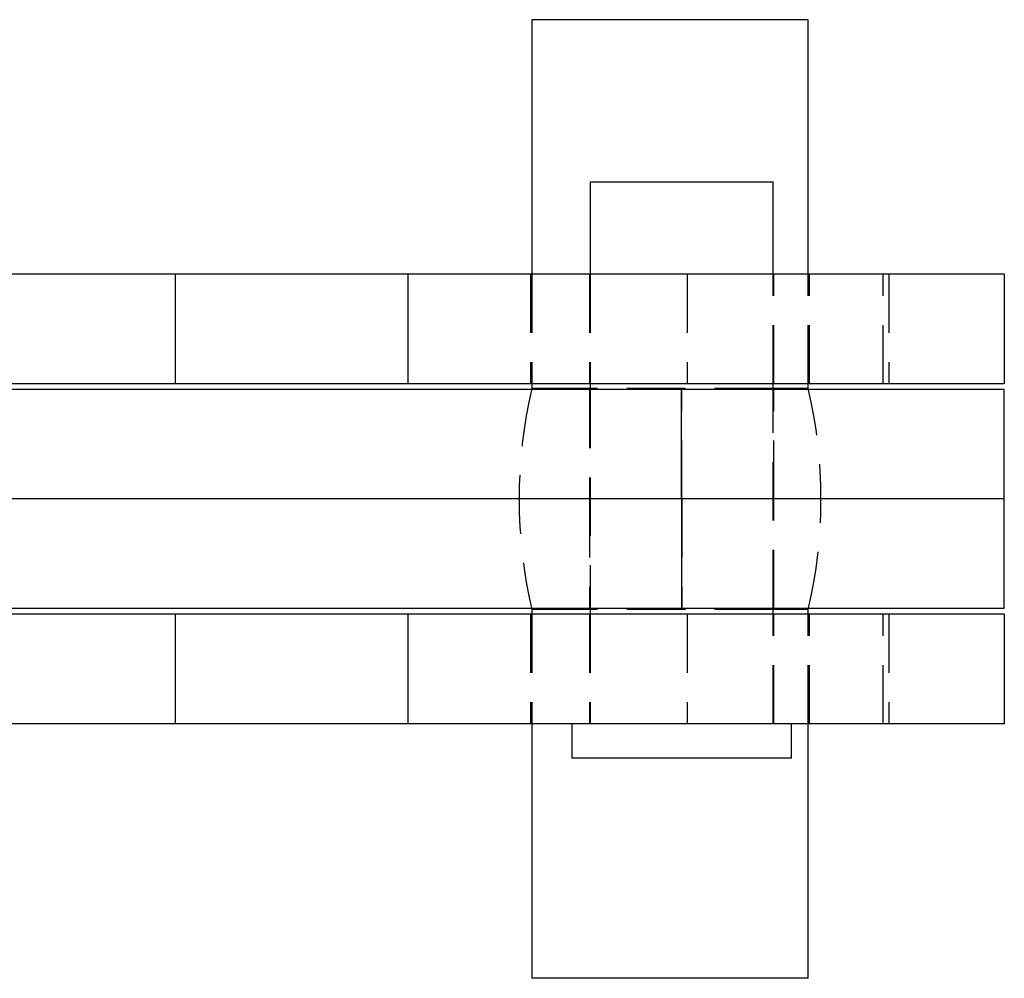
# Model space of a CAD drawing. Extents: x 81 to 759, y 45 to 588.
# Tile 7 of 24: x 304 to 346, y 45 to 87. Entities that reach past the tile are written whole.
import ezdxf

# ---------------------------------------------------------------- set-up
doc = ezdxf.new("R2010")
doc.units = 0
doc.header["$LTSCALE"] = 2
doc.linetypes.add('HIDDEN', pattern=[1.905, 1.27, -0.635])
doc.layers.get('0').update_dxf_attribs({"linetype": 'CONTINUOUS'})

msp = doc.modelspace()

# ---------------------------------------------------------------- linework, layer by layer
at = {"color": 7, "linetype": 'CONTINUOUS'}
for p, q in [((325.967418, 86.910642), (325.967418, 75.860642)), ((337.967418, 86.910642), (325.967418, 86.910642)), ((337.967418, 75.860642), (337.967418, 86.910642)), ((328.50402, 79.860642), (328.50402, 75.860642)), ((336.44152, 79.860642), (328.50402, 79.860642)), ((336.44152, 75.860642), (336.44152, 79.860642)), ((310.488377, 75.860642), (301.519612, 75.860642)), ((310.488377, 75.860642), (310.488377, 71.110642)), ((320.593038, 75.860642), (310.488377, 75.860642)), ((320.593038, 75.860642), (320.593038, 71.110642)), ((346.467418, 75.860642), (320.593038, 75.860642)), ((346.467418, 75.860642), (346.467418, 71.110642)), ((310.488377, 71.110642), (301.519612, 71.110642)), ((320.593038, 71.110642), (310.488377, 71.110642)), ((346.467418, 71.110642), (320.593038, 71.110642)), ((325.967418, 71.110642), (325.967418, 70.910642)), ((328.50402, 71.110642), (328.50402, 70.860642)), ((336.44152, 70.860642), (336.44152, 71.110642)), ((337.967418, 70.910642), (337.967418, 71.110642)), ((332.471426, 70.860642), (300.554764, 70.860642)), ((328.50402, 70.910642), (325.967418, 70.910642)), ((332.471426, 66.110642), (332.471426, 70.860642)), ((346.472772, 70.860642), (332.471426, 70.860642)), ((337.967418, 70.910642), (336.44152, 70.910642)), ((346.472772, 66.110642), (346.472772, 70.860642)), ((332.471426, 66.110642), (300.713721, 66.110642)), ((346.472772, 66.110642), (332.471426, 66.110642)), ((332.471426, 66.110642), (332.471426, 61.360642)), ((346.472772, 61.360642), (346.472772, 66.110642)), ((332.471426, 61.360642), (300.554764, 61.360642)), ((310.488377, 61.110642), (301.519612, 61.110642)), ((310.488377, 61.110642), (310.488377, 56.360642)), ((320.593038, 61.110642), (310.488377, 61.110642)), ((320.593038, 61.110642), (320.593038, 56.360642)), ((346.467418, 61.110642), (320.593038, 61.110642)), ((325.967418, 61.310642), (325.967418, 61.110642)), ((328.50402, 61.310642), (325.967418, 61.310642)), ((328.50402, 61.360642), (328.50402, 61.110642)), ((346.472772, 61.360642), (332.471426, 61.360642)), ((336.44152, 61.110642), (336.44152, 61.360642)), ((337.967418, 61.310642), (336.44152, 61.310642)), ((337.967418, 61.110642), (337.967418, 61.310642)), ((346.467418, 61.110642), (346.467418, 56.360642)), ((310.488377, 56.360642), (301.519612, 56.360642)), ((320.593038, 56.360642), (310.488377, 56.360642)), ((346.467418, 56.360642), (320.593038, 56.360642)), ((325.967418, 56.360642), (325.967418, 45.310642)), ((327.710271, 56.360642), (327.710271, 54.860641)), ((337.23527, 54.860641), (337.23527, 56.360642)), ((337.967418, 45.310642), (337.967418, 56.360642)), ((337.23527, 54.860641), (327.710271, 54.860641)), ((337.967418, 45.310642), (325.967418, 45.310642))]:
    msp.add_line(p, q, dxfattribs=at)
at = {"color": 7, "linetype": 'HIDDEN'}
for p, q in [((325.917418, 75.860642), (325.917418, 71.110642)), ((325.967418, 75.860642), (325.967418, 71.110642)), ((328.472771, 75.860642), (328.472771, 71.110642)), ((328.50402, 75.860642), (328.50402, 71.110642)), ((332.717419, 75.860642), (332.717419, 71.110642)), ((336.44152, 71.110642), (336.44152, 75.860642)), ((336.47277, 71.110642), (336.47277, 75.860642)), ((337.967418, 71.110642), (337.967418, 75.860642)), ((338.017419, 71.110642), (338.017419, 75.860642)), ((341.217419, 71.110642), (341.217419, 75.860642)), ((341.467418, 75.860642), (341.467418, 71.110642)), ((328.472771, 70.860642), (328.472771, 66.110642)), ((336.44152, 70.910642), (328.50402, 70.910642)), ((328.50402, 70.860642), (328.50402, 61.360642)), ((332.474114, 66.110642), (332.474114, 70.860642)), ((336.44152, 61.360642), (336.44152, 70.860642)), ((336.47277, 66.110642), (336.47277, 70.860642)), ((328.472771, 66.110642), (328.472771, 61.360642)), ((332.474114, 66.110642), (332.474114, 61.360642)), ((336.47277, 61.360642), (336.47277, 66.110642)), ((325.917418, 61.110642), (325.917418, 56.360642)), ((325.967418, 61.110642), (325.967418, 56.360642)), ((328.472771, 61.110642), (328.472771, 56.360642)), ((336.44152, 61.310642), (328.50402, 61.310642)), ((328.50402, 61.110642), (328.50402, 56.360642)), ((332.717419, 61.110642), (332.717419, 56.360642)), ((336.44152, 56.360642), (336.44152, 61.110642)), ((336.47277, 56.360642), (336.47277, 61.110642)), ((337.967418, 56.360642), (337.967418, 61.110642)), ((338.017419, 56.360642), (338.017419, 61.110642)), ((341.217419, 56.360642), (341.217419, 61.110642)), ((341.467418, 61.110642), (341.467418, 56.360642))]:
    msp.add_line(p, q, dxfattribs=at)
for centre, start, end in [((346.637873, 66.110642), 166.9267327, 193.0732673), ((317.296964, 66.110642), 346.9267327, 13.0732673)]:
    msp.add_arc(centre, 21.220455, start, end, dxfattribs=at)

doc.saveas('drawing.dxf')
